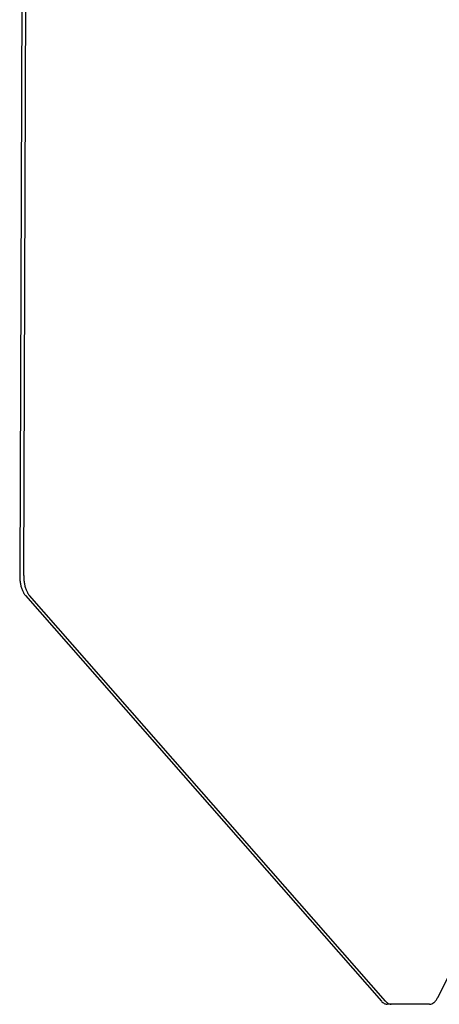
# Model space of a CAD drawing. Header units: millimetres. Extents: x -281 to 286, y -291 to 515.
# Tile 2 of 13: x -281 to -190, y -170 to 43. Entities that reach past the tile are written whole.
import ezdxf

# ---------------------------------------------------------------- set-up
doc = ezdxf.new("R2010")
doc.units = ezdxf.units.MM

msp = doc.modelspace()

# ---------------------------------------------------------------- linework, layer by layer
at = {"color": 7, "linetype": 'Continuous'}
for p, q in [((-280.13, 81.23), (-280.74, -77.15)), ((-279.88, -77.16), (-279.27, 81.23)), ((-279.49, -81.51), (-202.67, -169.11)), ((-201.8, -169.12), (-278.63, -81.51)), ((-190.5, -168.34), (-181.89, -151.31)), ((-200.58, -169.77), (-201.44, -169.77)), ((-192.27, -169.8), (-200.58, -169.77))]:
    msp.add_line(p, q, dxfattribs=at)
for points, knots in [([(-280.74, -77.15), (-280.74, -77.44), (-280.72, -78.02), (-280.61, -78.87), (-280.43, -79.66), (-280.18, -80.37), (-279.88, -81), (-279.62, -81.35), (-279.49, -81.51)], [0, 0, 0, 0, 0.876253, 1.732324, 2.549161, 3.310055, 4.002075, 4.617939, 4.617939, 4.617939, 4.617939]), ([(-279.88, -77.16), (-279.87, -77.45), (-279.86, -78.03), (-279.75, -78.87), (-279.57, -79.66), (-279.32, -80.38), (-279.02, -81), (-278.75, -81.35), (-278.63, -81.51)], [0, 0, 0, 0, 0.876253, 1.732324, 2.549161, 3.310055, 4.002075, 4.617939, 4.617939, 4.617939, 4.617939]), ([(-202.67, -169.11), (-202.58, -169.21), (-202.4, -169.4), (-202.09, -169.6), (-201.77, -169.74), (-201.55, -169.76), (-201.44, -169.77)], [0, 0, 0, 0, 0.402775, 0.769436, 1.108303, 1.431865, 1.431865, 1.431865, 1.431865]), ([(-201.8, -169.12), (-201.71, -169.21), (-201.53, -169.4), (-201.22, -169.61), (-200.9, -169.74), (-200.68, -169.76), (-200.58, -169.77)], [0, 0, 0, 0, 0.402775, 0.769436, 1.108303, 1.431865, 1.431865, 1.431865, 1.431865]), ([(-192.27, -169.8), (-192.1, -169.78), (-191.75, -169.74), (-191.27, -169.42), (-190.84, -168.95), (-190.61, -168.56), (-190.5, -168.34)], [0, 0, 0, 0, 0.497098, 1.045643, 1.678337, 2.406467, 2.406467, 2.406467, 2.406467])]:
    msp.add_open_spline(points, degree=3, knots=knots, dxfattribs=at)

doc.saveas('drawing.dxf')
